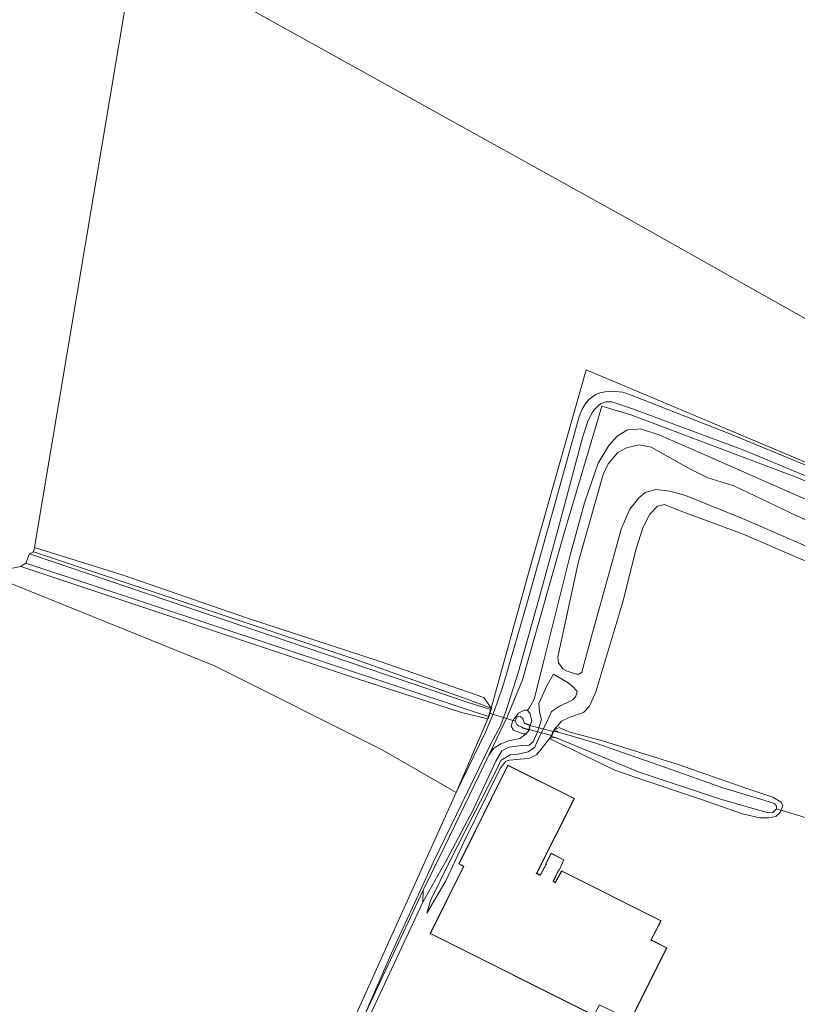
# Model space of a CAD drawing. Extents: x 176032 to 190000, y 318229 to 352878.
# Tile 136 of 184: x 177356 to 177512, y 321997 to 322195. Entities that reach past the tile are written whole.
import ezdxf

# ---------------------------------------------------------------- set-up
doc = ezdxf.new("R2010")
doc.units = 0
for name, color, linetype, lineweight in [('af-b5-muur', 6, 'muur', 18), ('af-bs-haagraster', 253, 'haag', 18), ('af-bs-rasterhekwerk', 253, 'hekwerk', 18), ('bp-b5-boom', 253, 'Continuous', 18), ('bp-b5-grasland', 253, 'Continuous', 18), ('gw-bs-bodemwatergang', 253, 'Continuous', 18), ('gw-bs-insteekwatergang', 253, 'Continuous', 18), ('gw-bs-kruinlijn', 253, 'Continuous', 18), ('gw-bs-teenlijn', 253, 'Continuous', 18), ('kd-bs-dakrand', 6, 'Continuous', 18), ('kd-bs-maaiveldlijn', 6, 'Continuous', 18), ('og-b5-bebouwing', 6, 'Continuous', 18), ('og-b5-grond_ingericht', 253, 'Continuous', 18), ('og-b5-water', 253, 'Continuous', 18), ('og-bs-maaiveld', 253, 'Continuous', 18), ('og-bs-terreinafscheiding', 7, 'Continuous', 18), ('vh-b5-verh_soort', 253, 'Continuous', 18), ('wh-b5-duiker', 253, 'duiker', 18), ('wh-bs-duiker', 253, 'duiker', 18)]:
    doc.layers.add(name, color=color, linetype=linetype, lineweight=lineweight)
doc.layers.add('viewports', color=7, linetype='Continuous')
doc.linetypes.add('duiker', pattern='A,0,-2,[15,RTW.shx,S=1,R=0,X=0,Y=0],-2', length=4)
doc.linetypes.add('haag', pattern='A,7,-1.5,[1,RTW.shx,S=0.75,R=45,X=0,Y=0],-1.5', length=10)
doc.linetypes.add('hekwerk', pattern='A,7,-1.5,[1,RTW.shx,S=0.75,R=0,X=0,Y=0],-1.5', length=10)
doc.linetypes.add('muur', pattern='A,8,-1,[6,RTW.shx,S=0.75,R=90,X=0,Y=0],-1', length=10)

# ---------------------------------------------------------------- blocks, each defined once
blk = doc.blocks.new('x-ref dtb totaal grijs')
at = {"layer": 'af-b5-muur'}
for points in [[(177450.647, 322056.266, 43.596), (177449.976, 322054.131, 43.596), (177449.881, 322054.161, 43.596), (177450.037, 322054.658, 43.099), (177450.244, 322055.316, 43.099), (177450.476, 322056.056, 43.099), (177450.551, 322056.293, 43.596)], [(177458.443, 322052.903, 43.801), (177458.217, 322051.894, 43.89), (177456.942, 322052.249, 42.54), (177456.969, 322052.346, 42.54), (177458.143, 322052.019, 42.433), (177458.327, 322052.839, 42.433), (177457.292, 322053.219, 42.35), (177457.326, 322053.313, 42.35)], [(177463.968, 322051.496, 43.043), (177463.174, 322051.702, 42.883), (177462.69, 322050.589, 42.883), (177463.526, 322050.414, 43.014), (177463.505, 322050.316, 43.014), (177462.55, 322050.516, 43.706), (177463.116, 322051.82, 43.623), (177463.993, 322051.593, 43.043)]]:
    blk.add_polyline3d(points, close=True, dxfattribs=at)
at = {"layer": 'af-bs-haagraster'}
blk.add_polyline3d([(177649.328, 322044.438, 44.425), (177619.92, 322056.927, 44.241), (177588.333, 322070.078, 44.135), (177564.516, 322080.118, 44.17), (177536.141, 322092.566, 44.069), (177511.925, 322102.734, 44.058), (177478.89, 322115.205, 43.927), (177472.858, 322117.013, 43.88), (177465.171, 322091.264, 43.785), (177456.891, 322061.986, 43.85), (177453.88, 322054.695, 43.951)], dxfattribs=at)
at = {"layer": 'af-bs-rasterhekwerk'}
for points in [[(177450.551, 322056.293, 43.596), (177458.099, 322083.409, 43.635), (177469.695, 322124.321, 43.8)], [(177469.695, 322124.321, 43.8), (177542.763, 322093.526, 43.787), (177664.248, 322042.52, 44.24), (177667.179, 322048.211, 44.244)], [(177453.88, 322054.695, 43.951), (177450.103, 322046.825, 43.861)], [(177450.103, 322046.825, 43.861), (177441.189, 322028.448, 43.612), (177436.898, 322019.739, 43.66)], [(177436.822, 322017.276, 45.11), (177436.898, 322019.739, 43.66)], [(177358.891, 321848.076, 45.057), (177367.253, 321866.128, 44.708), (177374.916, 321882.874, 44.678), (177384.027, 321902.471, 44.82), (177394.708, 321925.847, 44.998), (177406.57, 321952.334, 45.205), (177415.628, 321971.957, 45.317), (177425.387, 321992.753, 45.27), (177436.822, 322017.276, 45.11)]]:
    blk.add_polyline3d(points, dxfattribs=at)
at = {"layer": 'bp-b5-boom'}
blk.add_polyline3d([(177443.537, 322039.334, 43.576), (177428.678, 322047.942, 43.861), (177394.935, 322064.837, 44.04), (177348.933, 322083.393, 43.867), (177355.97, 322084.804, 43.573), (177423.685, 322062.18, 43.579), (177444.629, 322055.427, 43.574), (177449.881, 322054.161, 43.596)], close=True, dxfattribs=at)
at = {"layer": 'bp-b5-grasland'}
for points in [[(177525.174, 322100.471, 43.836), (177498.911, 322111.302, 43.902), (177478.906, 322119.164, 43.836), (177477.045, 322119.804, 43.831), (177475.481, 322119.971, 43.836), (177473.522, 322119.868, 43.842), (177472.439, 322119.669, 43.842), (177471.622, 322119.342, 43.842), (177470.31, 322118.399, 43.836), (177469.501, 322117.41, 43.836), (177468.878, 322116.396, 43.831), (177468.286, 322114.906, 43.825), (177463.744, 322098.489, 43.754), (177457.877, 322077.713, 43.683), (177453.149, 322061.32, 43.777), (177451.717, 322057.146, 43.777), (177450.743, 322054.46, 43.777), (177449.428, 322051.478, 43.771), (177443.537, 322039.334, 43.576), (177449.881, 322054.161, 43.596), (177449.976, 322054.131, 43.596), (177450.647, 322056.266, 43.596), (177450.551, 322056.293, 43.596), (177458.099, 322083.409, 43.635), (177469.695, 322124.321, 43.8), (177542.763, 322093.526, 43.787)], [(177536.141, 322092.566, 44.069), (177511.925, 322102.734, 44.058), (177478.89, 322115.205, 43.927), (177472.858, 322117.013, 43.88), (177465.171, 322091.264, 43.785), (177456.891, 322061.986, 43.85), (177453.88, 322054.695, 43.951), (177450.103, 322046.825, 43.861), (177441.189, 322028.448, 43.612), (177436.898, 322019.739, 43.66), (177424.869, 321993.991, 43.766), (177430.514, 322007.081, 43.589), (177438.952, 322025.425, 43.672), (177450.529, 322049.156, 43.778), (177452.394, 322052.594, 43.772), (177453.549, 322055.652, 43.725), (177455.997, 322063.413, 43.695), (177460.136, 322078.184, 43.725), (177464.043, 322092.344, 43.778), (177469.036, 322110.911, 43.814), (177470.057, 322114.101, 43.814), (177470.886, 322115.673, 43.814), (177471.328, 322116.314, 43.814), (177472.139, 322117.171, 43.82), (177472.717, 322117.548, 43.825), (177473.666, 322117.878, 43.837), (177474.857, 322117.892, 43.837), (177479.191, 322116.382, 43.902), (177501.398, 322108.176, 43.979), (177524.549, 322098.524, 43.902)]]:
    blk.add_polyline3d(points, dxfattribs=at)
for points in [[(177450.551, 322056.293, 43.596), (177450.476, 322056.056, 43.099), (177445.756, 322057.516, 43.016), (177357.73, 322087.319, 43.235), (177358.565, 322087.71, 43.69), (177422.749, 322066.266, 43.687), (177445.583, 322058.169, 43.422)], [(177450.551, 322056.293, 43.596), (177445.583, 322058.169, 43.422), (177422.749, 322066.266, 43.687), (177358.565, 322087.71, 43.69), (177358.719, 322088.625, 43.883), (177376.552, 322083.067, 43.883), (177401.385, 322074.442, 43.859), (177428.259, 322065.683, 43.865), (177449.078, 322058.413, 43.711)], [(177449.881, 322054.161, 43.596), (177444.629, 322055.427, 43.574), (177423.685, 322062.18, 43.579), (177355.97, 322084.804, 43.573), (177357.031, 322085.436, 43.179), (177444.746, 322056.35, 43.026), (177450.037, 322054.658, 43.099)], [(177457.858, 322055.894, 43.914), (177458.423, 322055.159, 43.897), (177458.784, 322053.734, 43.861), (177458.443, 322052.903, 43.801), (177457.326, 322053.313, 42.35), (177457.292, 322053.219, 42.35), (177457.204, 322053.377, 42.337), (177457.024, 322054.024, 42.349), (177456.768, 322054.444, 42.35), (177456.382, 322054.598, 42.35), (177455.793, 322054.572, 42.35), (177455.585, 322054.278, 42.352), (177455.433, 322053.66, 42.352), (177455.752, 322053.029, 42.352), (177456.08, 322052.722, 42.352), (177456.705, 322052.517, 42.353), (177456.969, 322052.346, 42.54), (177456.942, 322052.249, 42.54), (177458.217, 322051.894, 43.89), (177457.591, 322051.145, 43.913), (177456.982, 322051.111, 43.937), (177455.066, 322051.909, 43.99), (177454.58, 322052.671, 43.913), (177454.937, 322053.814, 43.907), (177456.058, 322055.31, 43.878), (177457.269, 322055.907, 43.819)], [(177509.21, 322036.699, 44.314), (177508.67, 322035.316, 44.314), (177507.832, 322034.538, 44.303), (177506.38, 322034.256, 44.303), (177504.606, 322034.261, 44.291), (177501.101, 322035.04, 44.249), (177492.672, 322038.01, 44.226), (177480.098, 322042.201, 44.178), (177475.419, 322043.813, 44.196), (177462.582, 322050.04, 43.9), (177462.55, 322050.516, 43.706), (177463.505, 322050.316, 43.014), (177463.526, 322050.414, 43.014), (177480.327, 322043.429, 42.988), (177496.728, 322038.039, 42.988), (177506.294, 322035.241, 42.988), (177507.193, 322035.331, 42.988), (177507.952, 322036.082, 42.988), (177507.945, 322036.611, 42.988), (177507.542, 322037.136, 42.988), (177504.512, 322038.079, 42.988), (177497.173, 322040.291, 42.985), (177487.002, 322043.876, 42.985), (177471.421, 322049.328, 42.985), (177465.734, 322051.001, 42.981), (177463.968, 322051.496, 43.043), (177463.993, 322051.593, 43.043), (177463.116, 322051.82, 43.623), (177464.248, 322052.39, 43.694), (177466.217, 322051.566, 43.801), (177472.965, 322049.741, 43.866), (177488.167, 322044.999, 43.949), (177501.993, 322040.134, 44.109), (177507.204, 322038.396, 44.209), (177508.884, 322037.384, 44.292)], [(177436.822, 322017.276, 45.11), (177425.387, 321992.753, 45.27), (177415.628, 321971.957, 45.317), (177406.57, 321952.334, 45.205), (177394.708, 321925.847, 44.998), (177384.027, 321902.471, 44.82), (177374.916, 321882.874, 44.678), (177367.253, 321866.128, 44.708), (177358.891, 321848.076, 45.057), (177351.612, 321832.583, 45.082), (177344.29, 321816.132, 45.011), (177342.662, 321810.605, 45.035), (177341.597, 321808.068, 44.98), (177340.82, 321808.586, 43.843), (177346.125, 321821.014, 43.754), (177349.135, 321828.75, 43.653), (177357.48, 321846.523, 43.654), (177365.53, 321864.069, 43.672), (177374.583, 321884.088, 43.713), (177380.725, 321897.427, 43.719), (177394.55, 321927.963, 43.725), (177409.309, 321960.151, 43.737), (177424.869, 321993.991, 43.766), (177436.898, 322019.739, 43.66)]]:
    blk.add_polyline3d(points, close=True, dxfattribs=at)
at = {"layer": 'gw-bs-bodemwatergang'}
for points in [[(177357.73, 322087.319, 43.235), (177445.756, 322057.516, 43.016)], [(177357.031, 322085.436, 43.179), (177444.746, 322056.35, 43.026)], [(177445.756, 322057.516, 43.016), (177450.476, 322056.056, 43.099)], [(177444.746, 322056.35, 43.026), (177450.037, 322054.658, 43.099)], [(177450.037, 322054.658, 43.099), (177450.244, 322055.316, 43.099), (177450.476, 322056.056, 43.099)], [(177457.292, 322053.219, 42.35), (177457.204, 322053.377, 42.337), (177457.024, 322054.024, 42.349), (177456.768, 322054.444, 42.35), (177456.382, 322054.598, 42.35), (177455.793, 322054.572, 42.35), (177455.585, 322054.278, 42.352), (177455.433, 322053.66, 42.352), (177455.752, 322053.029, 42.352), (177456.08, 322052.722, 42.352), (177456.705, 322052.517, 42.353), (177456.969, 322052.346, 42.54)], [(177458.327, 322052.839, 42.433), (177457.292, 322053.219, 42.35)], [(177456.969, 322052.346, 42.54), (177458.143, 322052.019, 42.433)], [(177458.143, 322052.019, 42.433), (177458.327, 322052.839, 42.433)], [(177463.174, 322051.702, 42.883), (177462.69, 322050.589, 42.883)], [(177463.968, 322051.496, 43.043), (177463.174, 322051.702, 42.883)], [(177463.968, 322051.496, 43.043), (177465.734, 322051.001, 42.981), (177471.421, 322049.328, 42.985), (177487.002, 322043.876, 42.985), (177497.173, 322040.291, 42.985), (177504.512, 322038.079, 42.988), (177507.542, 322037.136, 42.988), (177507.945, 322036.611, 42.988), (177507.952, 322036.082, 42.988), (177507.193, 322035.331, 42.988), (177506.294, 322035.241, 42.988), (177496.728, 322038.039, 42.988), (177480.327, 322043.429, 42.988), (177463.526, 322050.414, 43.014)], [(177462.69, 322050.589, 42.883), (177463.526, 322050.414, 43.014)]]:
    blk.add_polyline3d(points, dxfattribs=at)
at = {"layer": 'gw-bs-insteekwatergang'}
for points in [[(177358.565, 322087.71, 43.69), (177422.749, 322066.266, 43.687), (177445.583, 322058.169, 43.422), (177450.551, 322056.293, 43.596)], [(177355.97, 322084.804, 43.573), (177423.685, 322062.18, 43.579), (177444.629, 322055.427, 43.574), (177449.881, 322054.161, 43.596)], [(177449.976, 322054.131, 43.596), (177450.647, 322056.266, 43.596)], [(177458.217, 322051.894, 43.89), (177457.591, 322051.145, 43.913), (177456.982, 322051.111, 43.937), (177455.066, 322051.909, 43.99), (177454.58, 322052.671, 43.913), (177454.937, 322053.814, 43.907), (177456.058, 322055.31, 43.878), (177457.269, 322055.907, 43.819), (177457.858, 322055.894, 43.914), (177458.423, 322055.159, 43.897), (177458.784, 322053.734, 43.861), (177458.443, 322052.903, 43.801)], [(177458.217, 322051.894, 43.89), (177458.443, 322052.903, 43.801)], [(177463.116, 322051.82, 43.623), (177462.55, 322050.516, 43.706)], [(177463.116, 322051.82, 43.623), (177464.248, 322052.39, 43.694), (177466.217, 322051.566, 43.801), (177472.965, 322049.741, 43.866), (177488.167, 322044.999, 43.949), (177501.993, 322040.134, 44.109), (177507.204, 322038.396, 44.209), (177508.884, 322037.384, 44.292), (177509.21, 322036.699, 44.314)], [(177509.21, 322036.699, 44.314), (177508.67, 322035.316, 44.314), (177507.832, 322034.538, 44.303), (177506.38, 322034.256, 44.303), (177504.606, 322034.261, 44.291), (177501.101, 322035.04, 44.249), (177492.672, 322038.01, 44.226), (177480.098, 322042.201, 44.178), (177475.419, 322043.813, 44.196), (177462.582, 322050.04, 43.9), (177462.55, 322050.516, 43.706)]]:
    blk.add_polyline3d(points, dxfattribs=at)
at = {"layer": 'gw-bs-kruinlijn'}
for points in [[(177518.526, 322086.826, 46.714), (177501.092, 322094.428, 46.72), (177489.651, 322099.056, 46.767), (177486.516, 322099.919, 46.797), (177483.706, 322100.229, 46.785), (177481.569, 322099.621, 46.785), (177480.258, 322098.546, 46.814), (177478.457, 322096.327, 46.808), (177476.705, 322092.308, 46.731), (177475.311, 322087.128, 46.749), (177470.615, 322070.258, 46.749), (177468.816, 322063.565, 46.631), (177468.265, 322063.108, 46.607), (177467.736, 322063.101, 46.572), (177465.875, 322063.741, 46.471), (177464.995, 322064.234, 46.424), (177464.133, 322065.441, 46.4), (177464.014, 322066.552, 46.376), (177464.339, 322068.171, 46.394), (177468.152, 322085.798, 46.589), (177473.132, 322103.253, 46.512), (177474.112, 322105.41, 46.418), (177476.07, 322107.684, 46.335), (177477.78, 322108.631, 46.264), (177480.368, 322109.218, 46.205), (177482.729, 322108.796, 46.163), (177485.982, 322106.955, 46.128), (177490.38, 322104.493, 46.276), (177494.136, 322102.605, 46.234), (177499.345, 322100.999, 46.234), (177512.02, 322094.982, 46.21), (177526.502, 322088.484, 46.293)], [(177436.822, 322017.276, 45.11), (177441.669, 322025.912, 45.317), (177446.9, 322035.745, 45.264), (177451.494, 322045.624, 45.128), (177452.713, 322047.73, 45.11), (177454.108, 322048.435, 45.104), (177456.778, 322048.785, 45.134), (177458.207, 322048.882, 45.087), (177458.993, 322049.553, 45.11), (177459.896, 322051.55, 45.128), (177460.713, 322054.048, 45.128), (177460.271, 322055.579, 45.158), (177460.146, 322057.219, 45.169), (177461.822, 322060.946, 45.282), (177463.093, 322063.159, 45.566)], [(177467.901, 322059.642, 45.329), (177467.594, 322058.738, 45.258), (177467.021, 322057.963, 45.258), (177465.81, 322057.366, 45.329), (177464.309, 322056.713, 45.365), (177462.733, 322055.635, 45.252), (177461.753, 322053.478, 45.175), (177460.046, 322050.095, 45.158), (177459.377, 322048.445, 45.175)], [(177459.377, 322048.445, 45.175), (177458.011, 322047.529, 45.223), (177456.005, 322047.055, 45.229), (177454.418, 322046.903, 45.11), (177452.552, 322045.769, 45.11), (177451.596, 322043.798, 45.039), (177442.205, 322025.389, 45.081), (177438.38, 322017.638, 44.802), (177437.616, 322015.114, 44.607)]]:
    blk.add_polyline3d(points, dxfattribs=at)
at = {"layer": 'gw-bs-teenlijn'}
for points in [[(177463.116, 322051.82, 43.623), (177464.742, 322053.673, 44.074), (177466.374, 322054.46, 44.092), (177469.143, 322055.42, 44.181), (177470.346, 322056.679, 44.116), (177471.609, 322059.554, 44.122), (177477.057, 322077.703, 44.424), (177479.763, 322088.3, 44.477), (177481.089, 322092.526, 44.471), (177482.486, 322095.27, 44.56), (177484.055, 322096.878, 44.548), (177485.402, 322097.212, 44.548), (177488.062, 322096.184, 44.548), (177501.28, 322091.286, 44.554), (177521.614, 322082.475, 44.731)], [(177529.368, 322091.676, 44.56), (177511.909, 322099.092, 44.382), (177495.22, 322106.464, 44.281), (177484.466, 322111.154, 44.222), (177480.612, 322112.432, 44.092), (177479.316, 322112.337, 44.116), (177478.019, 322112.242, 44.11), (177475.943, 322110.946, 44.122), (177474.245, 322109.072, 44.128), (177472.063, 322105.524, 44.139), (177469.325, 322097.575, 44.145), (177466.46, 322087.055, 44.08), (177461.256, 322066.155, 44.027), (177460.499, 322063.101, 44.003), (177459.208, 322058.134, 43.968), (177458.197, 322056.322, 43.98), (177457.858, 322055.894, 43.914)], [(177463.093, 322063.159, 45.566), (177466.053, 322061.394, 45.631), (177467.176, 322060.454, 45.531), (177467.901, 322059.642, 45.329)], [(177437.616, 322015.114, 44.607), (177441.483, 322021.594, 44.743), (177445.07, 322029.395, 44.773), (177452.359, 322044.151, 44.779), (177453.559, 322045.675, 44.802), (177454.245, 322045.868, 44.755), (177456.44, 322046.054, 44.613), (177458.16, 322046.207, 44.536), (177459.738, 322047.02, 44.406), (177460.652, 322048.09, 44.341), (177462.55, 322050.516, 43.706)], [(177457.591, 322051.145, 43.913), (177456.338, 322050.183, 43.991), (177454.067, 322049.706, 44.163), (177452.538, 322049.131, 44.216), (177451.04, 322048.213, 44.074), (177450.103, 322046.825, 43.861)], [(177436.898, 322019.739, 43.66), (177424.869, 321993.991, 43.766), (177409.309, 321960.151, 43.737), (177394.55, 321927.963, 43.725), (177380.725, 321897.427, 43.719), (177374.583, 321884.088, 43.713), (177365.53, 321864.069, 43.672), (177357.48, 321846.523, 43.654), (177349.135, 321828.75, 43.653)]]:
    blk.add_polyline3d(points, dxfattribs=at)
at = {"layer": 'kd-bs-dakrand'}
for points in [[(177438.401, 322011.03, 52.055), (177445.098, 322024.53, 52.055), (177444.128, 322025.011, 52.055), (177453.956, 322044.799, 52.055), (177467.241, 322038.154, 52.055), (177459.634, 322023.031, 51.986), (177459.726, 322023.059, 48.959), (177460.439, 322022.67, 48.959), (177461.647, 322024.882, 48.959), (177461.729, 322024.948, 47.845), (177461.566, 322024.99, 47.845), (177462.639, 322027.087, 47.845), (177465.159, 322025.792, 47.845), (177464.22, 322023.767, 47.819), (177464.117, 322023.739, 47.745), (177464.095, 322023.732, 48.928), (177463.034, 322021.51, 48.932), (177463.371, 322021.293, 48.928), (177463.476, 322021.139, 49.454), (177464.773, 322023.506, 49.407), (177484.671, 322013.546, 49.402), (177482.666, 322009.668, 49.367), (177482.759, 322009.696, 48.428), (177485.833, 322008.121, 48.432), (177478.631, 321993.677, 48.428)], [(177471.208, 321994.619, 51.977), (177438.401, 322011.03, 52.055)]]:
    blk.add_polyline3d(points, dxfattribs=at)
at = {"layer": 'kd-bs-maaiveldlijn'}
blk.add_polyline3d([(177438.334, 322011.008, 44.653), (177445.031, 322024.508, 44.653), (177444.061, 322024.989, 44.653), (177453.933, 322044.866, 44.653), (177467.308, 322038.176, 44.653), (177459.731, 322023.113, 44.653), (177460.419, 322022.738, 44.653), (177461.61, 322024.919, 44.653), (177461.493, 322024.958, 44.653), (177462.617, 322027.154, 44.653), (177465.224, 322025.814, 44.653), (177464.256, 322023.725, 44.653), (177464.131, 322023.691, 44.653), (177463.098, 322021.528, 44.653), (177463.411, 322021.326, 44.653), (177463.482, 322021.255, 44.653), (177464.752, 322023.572, 44.653), (177484.738, 322013.568, 44.653), (177482.764, 322009.75, 44.653), (177485.9, 322008.143, 44.653), (177478.654, 321993.61, 44.653), (177472.372, 321996.636, 44.653), (177471.229, 321994.553, 44.653), (177438.334, 322011.008, 44.653)], dxfattribs=at)
at = {"layer": 'og-b5-bebouwing'}
blk.add_polyline3d([(177438.334, 322011.008, 44.653), (177445.031, 322024.508, 44.653), (177444.061, 322024.989, 44.653), (177453.933, 322044.866, 44.653), (177467.308, 322038.176, 44.653), (177459.731, 322023.113, 44.653), (177460.419, 322022.738, 44.653), (177461.61, 322024.919, 44.653), (177461.493, 322024.958, 44.653), (177462.617, 322027.154, 44.653), (177465.224, 322025.814, 44.653), (177464.256, 322023.725, 44.653), (177464.131, 322023.691, 44.653), (177463.098, 322021.528, 44.653), (177463.411, 322021.326, 44.653), (177463.482, 322021.255, 44.653), (177464.752, 322023.572, 44.653), (177484.738, 322013.568, 44.653), (177482.764, 322009.75, 44.653), (177485.9, 322008.143, 44.653), (177478.654, 321993.61, 44.653), (177472.372, 321996.636, 44.653), (177471.229, 321994.553, 44.653)], close=True, dxfattribs=at)
at = {"layer": 'og-b5-grond_ingericht'}
for points in [[(177740.757, 322222.691, 44.289), (177726.079, 322188.302, 44.424), (177723.689, 322182.414, 44.503), (177722.057, 322176.759, 44.498), (177717.43, 322158.405, 44.607), (177716.649, 322155.657, 44.552), (177715.509, 322151.649, 44.472), (177713.045, 322142.634, 44.611), (177710.647, 322135.459, 44.611), (177707.697, 322129.372, 44.555), (177693.395, 322100.645, 44.489), (177667.179, 322048.211, 44.244), (177478.154, 322154.687, 43.961), (177379.025, 322209.664, 43.434)], [(177425.387, 321992.753, 45.27), (177436.822, 322017.276, 45.11), (177441.669, 322025.912, 45.317), (177446.9, 322035.745, 45.264), (177451.494, 322045.624, 45.128), (177452.713, 322047.73, 45.11), (177454.108, 322048.435, 45.104), (177456.778, 322048.785, 45.134), (177458.207, 322048.882, 45.087), (177458.993, 322049.553, 45.11), (177459.896, 322051.55, 45.128), (177460.713, 322054.048, 45.128), (177460.271, 322055.579, 45.158), (177460.146, 322057.219, 45.169), (177461.822, 322060.946, 45.282), (177463.093, 322063.159, 45.566), (177466.053, 322061.394, 45.631), (177467.176, 322060.454, 45.531), (177467.901, 322059.642, 45.329), (177467.594, 322058.738, 45.258), (177467.021, 322057.963, 45.258), (177465.81, 322057.366, 45.329), (177464.309, 322056.713, 45.365), (177462.733, 322055.635, 45.252), (177461.753, 322053.478, 45.175), (177460.046, 322050.095, 45.158), (177459.377, 322048.445, 45.175), (177458.011, 322047.529, 45.223), (177456.005, 322047.055, 45.229), (177454.418, 322046.903, 45.11), (177452.552, 322045.769, 45.11), (177451.596, 322043.798, 45.039), (177442.205, 322025.389, 45.081), (177438.38, 322017.638, 44.802), (177437.616, 322015.114, 44.607), (177441.483, 322021.594, 44.743), (177445.07, 322029.395, 44.773), (177452.359, 322044.151, 44.779), (177453.559, 322045.675, 44.802), (177454.245, 322045.868, 44.755), (177456.44, 322046.054, 44.613), (177458.16, 322046.207, 44.536), (177459.738, 322047.02, 44.406), (177460.652, 322048.09, 44.341), (177462.55, 322050.516, 43.706), (177462.582, 322050.04, 43.9), (177475.419, 322043.813, 44.196), (177480.098, 322042.201, 44.178), (177492.672, 322038.01, 44.226), (177501.101, 322035.04, 44.249), (177504.606, 322034.261, 44.291), (177506.38, 322034.256, 44.303), (177507.832, 322034.538, 44.303), (177508.67, 322035.316, 44.314), (177509.21, 322036.699, 44.314), (177508.884, 322037.384, 44.292), (177507.204, 322038.396, 44.209), (177501.993, 322040.134, 44.109), (177488.167, 322044.999, 43.949), (177472.965, 322049.741, 43.866), (177466.217, 322051.566, 43.801), (177464.248, 322052.39, 43.694), (177463.116, 322051.82, 43.623), (177464.742, 322053.673, 44.074), (177466.374, 322054.46, 44.092), (177469.143, 322055.42, 44.181), (177470.346, 322056.679, 44.116), (177471.609, 322059.554, 44.122), (177477.057, 322077.703, 44.424), (177479.763, 322088.3, 44.477), (177481.089, 322092.526, 44.471), (177482.486, 322095.27, 44.56), (177484.055, 322096.878, 44.548), (177485.402, 322097.212, 44.548), (177488.062, 322096.184, 44.548), (177501.28, 322091.286, 44.554), (177521.614, 322082.475, 44.731)], [(177529.368, 322091.676, 44.56), (177511.909, 322099.092, 44.382), (177495.22, 322106.464, 44.281), (177484.466, 322111.154, 44.222), (177480.612, 322112.432, 44.092), (177479.316, 322112.337, 44.116), (177478.019, 322112.242, 44.11), (177475.943, 322110.946, 44.122), (177474.245, 322109.072, 44.128), (177472.063, 322105.524, 44.139), (177469.325, 322097.575, 44.145), (177466.46, 322087.055, 44.08), (177461.256, 322066.155, 44.027), (177460.499, 322063.101, 44.003), (177459.208, 322058.134, 43.968), (177458.197, 322056.322, 43.98), (177457.858, 322055.894, 43.914), (177457.269, 322055.907, 43.819), (177456.058, 322055.31, 43.878), (177454.937, 322053.814, 43.907), (177454.58, 322052.671, 43.913), (177455.066, 322051.909, 43.99), (177456.982, 322051.111, 43.937), (177457.591, 322051.145, 43.913), (177456.338, 322050.183, 43.991), (177454.067, 322049.706, 44.163), (177452.538, 322049.131, 44.216), (177451.04, 322048.213, 44.074), (177450.103, 322046.825, 43.861), (177453.88, 322054.695, 43.951), (177456.891, 322061.986, 43.85), (177465.171, 322091.264, 43.785), (177472.858, 322117.013, 43.88), (177478.89, 322115.205, 43.927), (177511.925, 322102.734, 44.058), (177536.141, 322092.566, 44.069)], [(177521.614, 322082.475, 44.731), (177501.28, 322091.286, 44.554), (177488.062, 322096.184, 44.548), (177485.402, 322097.212, 44.548), (177484.055, 322096.878, 44.548), (177482.486, 322095.27, 44.56), (177481.089, 322092.526, 44.471), (177479.763, 322088.3, 44.477), (177477.057, 322077.703, 44.424), (177471.609, 322059.554, 44.122), (177470.346, 322056.679, 44.116), (177469.143, 322055.42, 44.181), (177466.374, 322054.46, 44.092), (177464.742, 322053.673, 44.074), (177463.116, 322051.82, 43.623), (177462.55, 322050.516, 43.706), (177460.652, 322048.09, 44.341), (177459.738, 322047.02, 44.406), (177458.16, 322046.207, 44.536), (177456.44, 322046.054, 44.613), (177454.245, 322045.868, 44.755), (177453.559, 322045.675, 44.802), (177452.359, 322044.151, 44.779), (177445.07, 322029.395, 44.773), (177441.483, 322021.594, 44.743), (177437.616, 322015.114, 44.607), (177438.38, 322017.638, 44.802), (177442.205, 322025.389, 45.081), (177451.596, 322043.798, 45.039), (177452.552, 322045.769, 45.11), (177454.418, 322046.903, 45.11), (177456.005, 322047.055, 45.229), (177458.011, 322047.529, 45.223), (177459.377, 322048.445, 45.175), (177460.046, 322050.095, 45.158), (177461.753, 322053.478, 45.175), (177462.733, 322055.635, 45.252), (177464.309, 322056.713, 45.365), (177465.81, 322057.366, 45.329), (177467.021, 322057.963, 45.258), (177467.594, 322058.738, 45.258), (177467.901, 322059.642, 45.329), (177467.176, 322060.454, 45.531), (177466.053, 322061.394, 45.631), (177463.093, 322063.159, 45.566), (177461.822, 322060.946, 45.282), (177460.146, 322057.219, 45.169), (177460.271, 322055.579, 45.158), (177460.713, 322054.048, 45.128), (177459.896, 322051.55, 45.128), (177458.993, 322049.553, 45.11), (177458.207, 322048.882, 45.087), (177456.778, 322048.785, 45.134), (177454.108, 322048.435, 45.104), (177452.713, 322047.73, 45.11), (177451.494, 322045.624, 45.128), (177446.9, 322035.745, 45.264), (177441.669, 322025.912, 45.317), (177436.822, 322017.276, 45.11), (177436.898, 322019.739, 43.66), (177441.189, 322028.448, 43.612), (177450.103, 322046.825, 43.861), (177451.04, 322048.213, 44.074), (177452.538, 322049.131, 44.216), (177454.067, 322049.706, 44.163), (177456.338, 322050.183, 43.991), (177457.591, 322051.145, 43.913), (177458.217, 322051.894, 43.89), (177458.443, 322052.903, 43.801), (177458.784, 322053.734, 43.861), (177458.423, 322055.159, 43.897), (177457.858, 322055.894, 43.914), (177458.197, 322056.322, 43.98), (177459.208, 322058.134, 43.968), (177460.499, 322063.101, 44.003), (177461.256, 322066.155, 44.027), (177466.46, 322087.055, 44.08), (177469.325, 322097.575, 44.145), (177472.063, 322105.524, 44.139), (177474.245, 322109.072, 44.128), (177475.943, 322110.946, 44.122), (177478.019, 322112.242, 44.11), (177479.316, 322112.337, 44.116), (177480.612, 322112.432, 44.092), (177484.466, 322111.154, 44.222), (177495.22, 322106.464, 44.281), (177511.909, 322099.092, 44.382), (177529.368, 322091.676, 44.56)], [(177518.526, 322086.826, 46.714), (177501.092, 322094.428, 46.72), (177489.651, 322099.056, 46.767), (177486.516, 322099.919, 46.797), (177483.706, 322100.229, 46.785), (177481.569, 322099.621, 46.785), (177480.258, 322098.546, 46.814), (177478.457, 322096.327, 46.808), (177476.705, 322092.308, 46.731), (177475.311, 322087.128, 46.749), (177470.615, 322070.258, 46.749), (177468.816, 322063.565, 46.631), (177468.265, 322063.108, 46.607), (177467.736, 322063.101, 46.572), (177465.875, 322063.741, 46.471), (177464.995, 322064.234, 46.424), (177464.133, 322065.441, 46.4), (177464.014, 322066.552, 46.376), (177464.339, 322068.171, 46.394), (177468.152, 322085.798, 46.589), (177473.132, 322103.253, 46.512), (177474.112, 322105.41, 46.418), (177476.07, 322107.684, 46.335), (177477.78, 322108.631, 46.264), (177480.368, 322109.218, 46.205), (177482.729, 322108.796, 46.163), (177485.982, 322106.955, 46.128), (177490.38, 322104.493, 46.276), (177494.136, 322102.605, 46.234), (177499.345, 322100.999, 46.234), (177512.02, 322094.982, 46.21), (177526.502, 322088.484, 46.293)], [(177526.502, 322088.484, 46.293), (177512.02, 322094.982, 46.21), (177499.345, 322100.999, 46.234), (177494.136, 322102.605, 46.234), (177490.38, 322104.493, 46.276), (177485.982, 322106.955, 46.128), (177482.729, 322108.796, 46.163), (177480.368, 322109.218, 46.205), (177477.78, 322108.631, 46.264), (177476.07, 322107.684, 46.335), (177474.112, 322105.41, 46.418), (177473.132, 322103.253, 46.512), (177468.152, 322085.798, 46.589), (177464.339, 322068.171, 46.394), (177464.014, 322066.552, 46.376), (177464.133, 322065.441, 46.4), (177464.995, 322064.234, 46.424), (177465.875, 322063.741, 46.471), (177467.736, 322063.101, 46.572), (177468.265, 322063.108, 46.607), (177468.816, 322063.565, 46.631), (177470.615, 322070.258, 46.749), (177475.311, 322087.128, 46.749), (177476.705, 322092.308, 46.731), (177478.457, 322096.327, 46.808), (177480.258, 322098.546, 46.814), (177481.569, 322099.621, 46.785), (177483.706, 322100.229, 46.785), (177486.516, 322099.919, 46.797), (177489.651, 322099.056, 46.767), (177501.092, 322094.428, 46.72), (177518.526, 322086.826, 46.714)]]:
    blk.add_polyline3d(points, dxfattribs=at)
for points in [[(177667.179, 322048.211, 44.244), (177664.248, 322042.52, 44.24), (177542.763, 322093.526, 43.787), (177469.695, 322124.321, 43.8), (177458.099, 322083.409, 43.635), (177450.551, 322056.293, 43.596), (177449.078, 322058.413, 43.711), (177428.259, 322065.683, 43.865), (177401.385, 322074.442, 43.859), (177376.552, 322083.067, 43.883), (177358.719, 322088.625, 43.883), (177379.025, 322209.664, 43.434), (177478.154, 322154.687, 43.961)], [(177353.937, 321854.799, 43.933), (177351.375, 321857.773, 43.905), (177349.66, 321859.406, 43.9), (177346.406, 321862.063, 43.9), (177327.264, 321877.357, 44.018), (177308.128, 321892.111, 44.092), (177268.834, 321922.825, 43.716), (177348.933, 322083.393, 43.867), (177394.935, 322064.837, 44.04), (177428.678, 322047.942, 43.861), (177443.537, 322039.334, 43.576), (177417.384, 321981.399, 43.605), (177379.124, 321899.494, 43.557), (177357.556, 321851.097, 43.753)], [(177438.334, 322011.008, 44.653), (177471.229, 321994.553, 44.653), (177472.372, 321996.636, 44.653), (177478.654, 321993.61, 44.653), (177485.9, 322008.143, 44.653), (177482.764, 322009.75, 44.653), (177484.738, 322013.568, 44.653), (177464.752, 322023.572, 44.653), (177463.482, 322021.255, 44.653), (177463.411, 322021.326, 44.653), (177463.098, 322021.528, 44.653), (177464.131, 322023.691, 44.653), (177464.256, 322023.725, 44.653), (177465.224, 322025.814, 44.653), (177462.617, 322027.154, 44.653), (177461.493, 322024.958, 44.653), (177461.61, 322024.919, 44.653), (177460.419, 322022.738, 44.653), (177459.731, 322023.113, 44.653), (177467.308, 322038.176, 44.653), (177453.933, 322044.866, 44.653), (177444.061, 322024.989, 44.653), (177445.031, 322024.508, 44.653)]]:
    blk.add_polyline3d(points, close=True, dxfattribs=at)
at = {"layer": 'og-b5-water'}
for points in [[(177445.756, 322057.516, 43.016), (177450.476, 322056.056, 43.099), (177450.244, 322055.316, 43.099), (177450.037, 322054.658, 43.099), (177444.746, 322056.35, 43.026), (177357.031, 322085.436, 43.179), (177357.73, 322087.319, 43.235)], [(177457.292, 322053.219, 42.35), (177458.327, 322052.839, 42.433), (177458.143, 322052.019, 42.433), (177456.969, 322052.346, 42.54), (177456.705, 322052.517, 42.353), (177456.08, 322052.722, 42.352), (177455.752, 322053.029, 42.352), (177455.433, 322053.66, 42.352), (177455.585, 322054.278, 42.352), (177455.793, 322054.572, 42.35), (177456.382, 322054.598, 42.35), (177456.768, 322054.444, 42.35), (177457.024, 322054.024, 42.349), (177457.204, 322053.377, 42.337)], [(177463.968, 322051.496, 43.043), (177465.734, 322051.001, 42.981), (177471.421, 322049.328, 42.985), (177487.002, 322043.876, 42.985), (177497.173, 322040.291, 42.985), (177504.512, 322038.079, 42.988), (177507.542, 322037.136, 42.988), (177507.945, 322036.611, 42.988), (177507.952, 322036.082, 42.988), (177507.193, 322035.331, 42.988), (177506.294, 322035.241, 42.988), (177496.728, 322038.039, 42.988), (177480.327, 322043.429, 42.988), (177463.526, 322050.414, 43.014), (177462.69, 322050.589, 42.883), (177463.174, 322051.702, 42.883)]]:
    blk.add_polyline3d(points, close=True, dxfattribs=at)
at = {"layer": 'og-bs-maaiveld'}
for points in [[(177450.476, 322056.056, 43.099), (177450.551, 322056.293, 43.596)], [(177450.551, 322056.293, 43.596), (177450.647, 322056.266, 43.596)], [(177449.881, 322054.161, 43.596), (177450.037, 322054.658, 43.099)], [(177449.976, 322054.131, 43.596), (177449.881, 322054.161, 43.596)], [(177458.443, 322052.903, 43.801), (177457.326, 322053.313, 42.35), (177457.292, 322053.219, 42.35)], [(177456.969, 322052.346, 42.54), (177456.942, 322052.249, 42.54), (177458.217, 322051.894, 43.89)], [(177463.968, 322051.496, 43.043), (177463.993, 322051.593, 43.043), (177463.116, 322051.82, 43.623)], [(177462.55, 322050.516, 43.706), (177463.505, 322050.316, 43.014), (177463.526, 322050.414, 43.014)]]:
    blk.add_polyline3d(points, dxfattribs=at)
at = {"layer": 'og-bs-terreinafscheiding'}
for points in [[(177443.537, 322039.334, 43.576), (177449.428, 322051.478, 43.771), (177450.743, 322054.46, 43.777), (177451.717, 322057.146, 43.777), (177453.149, 322061.32, 43.777), (177457.877, 322077.713, 43.683), (177463.744, 322098.489, 43.754), (177468.286, 322114.906, 43.825), (177468.878, 322116.396, 43.831), (177469.501, 322117.41, 43.836), (177470.31, 322118.399, 43.836), (177471.622, 322119.342, 43.842), (177472.439, 322119.669, 43.842), (177473.522, 322119.868, 43.842), (177475.481, 322119.971, 43.836), (177477.045, 322119.804, 43.831), (177478.906, 322119.164, 43.836), (177498.911, 322111.302, 43.902), (177525.174, 322100.471, 43.836)], [(177524.549, 322098.524, 43.902), (177501.398, 322108.176, 43.979), (177479.191, 322116.382, 43.902), (177474.857, 322117.892, 43.837), (177473.666, 322117.878, 43.837), (177472.717, 322117.548, 43.825), (177472.139, 322117.171, 43.82), (177471.328, 322116.314, 43.814), (177470.886, 322115.673, 43.814), (177470.057, 322114.101, 43.814), (177469.036, 322110.911, 43.814), (177464.043, 322092.344, 43.778), (177460.136, 322078.184, 43.725), (177455.997, 322063.413, 43.695), (177453.549, 322055.652, 43.725), (177452.394, 322052.594, 43.772), (177450.529, 322049.156, 43.778), (177438.952, 322025.425, 43.672), (177430.514, 322007.081, 43.589), (177424.869, 321993.991, 43.766)], [(177358.719, 322088.625, 43.883), (177376.552, 322083.067, 43.883), (177401.385, 322074.442, 43.859), (177428.259, 322065.683, 43.865), (177449.078, 322058.413, 43.711), (177450.551, 322056.293, 43.596)], [(177348.933, 322083.393, 43.867), (177394.935, 322064.837, 44.04), (177428.678, 322047.942, 43.861), (177443.537, 322039.334, 43.576)], [(177443.537, 322039.334, 43.576), (177449.881, 322054.161, 43.596)], [(177443.537, 322039.334, 43.576), (177417.384, 321981.399, 43.605), (177379.124, 321899.494, 43.557), (177357.556, 321851.097, 43.753), (177353.937, 321854.799, 43.933)]]:
    blk.add_polyline3d(points, dxfattribs=at)
at = {"layer": 'vh-b5-verh_soort'}
for points in [[(177524.549, 322098.524, 43.902), (177501.398, 322108.176, 43.979), (177479.191, 322116.382, 43.902), (177474.857, 322117.892, 43.837), (177473.666, 322117.878, 43.837), (177472.717, 322117.548, 43.825), (177472.139, 322117.171, 43.82), (177471.328, 322116.314, 43.814), (177470.886, 322115.673, 43.814), (177470.057, 322114.101, 43.814), (177469.036, 322110.911, 43.814), (177464.043, 322092.344, 43.778), (177460.136, 322078.184, 43.725), (177455.997, 322063.413, 43.695), (177453.549, 322055.652, 43.725), (177452.394, 322052.594, 43.772), (177450.529, 322049.156, 43.778), (177438.952, 322025.425, 43.672), (177430.514, 322007.081, 43.589), (177424.869, 321993.991, 43.766)], [(177417.384, 321981.399, 43.605), (177443.537, 322039.334, 43.576), (177449.428, 322051.478, 43.771), (177450.743, 322054.46, 43.777), (177451.717, 322057.146, 43.777), (177453.149, 322061.32, 43.777), (177457.877, 322077.713, 43.683), (177463.744, 322098.489, 43.754), (177468.286, 322114.906, 43.825), (177468.878, 322116.396, 43.831), (177469.501, 322117.41, 43.836), (177470.31, 322118.399, 43.836), (177471.622, 322119.342, 43.842), (177472.439, 322119.669, 43.842), (177473.522, 322119.868, 43.842), (177475.481, 322119.971, 43.836), (177477.045, 322119.804, 43.831), (177478.906, 322119.164, 43.836), (177498.911, 322111.302, 43.902), (177525.174, 322100.471, 43.836)]]:
    blk.add_polyline3d(points, dxfattribs=at)
at = {"layer": 'wh-b5-duiker'}
blk.add_polyline3d([(177458.191, 322052.008, 42.433), (177458.375, 322052.828, 42.433), (177463.077, 322051.603, 42.883), (177462.74, 322050.829, 42.883)], close=True, dxfattribs=at)
at = {"layer": 'wh-bs-duiker'}
for points in [[(177455.433, 322053.66, 42.352), (177450.244, 322055.316, 43.099)], [(177507.952, 322036.082, 42.988), (177515.095, 322033.91, 44.309)]]:
    blk.add_polyline3d(points, dxfattribs=at)

msp = doc.modelspace()

# ---------------------------------------------------------------- block references
at = {"layer": 'viewports'}
msp.add_blockref('x-ref dtb totaal grijs', (0, 0), dxfattribs=at)

doc.saveas('drawing.dxf')
